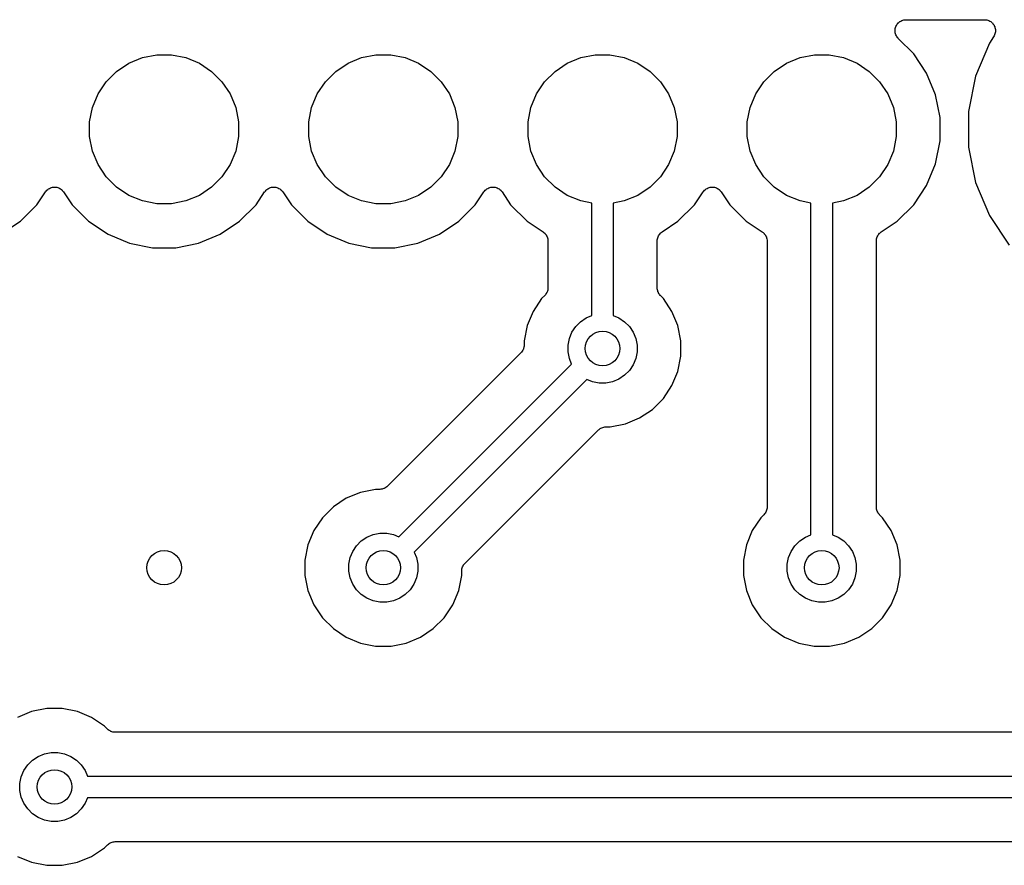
# Model space of a CAD drawing. Extents: x 4.65 to 8.55, y -5.31 to -3.29.
# Tile 27 of 29: x 7.63 to 8.08, y -3.69 to -3.3. Entities that reach past the tile are written whole.
import ezdxf

# ---------------------------------------------------------------- set-up
doc = ezdxf.new("R2010")
doc.units = 0
doc.header["$MEASUREMENT"] = 0
doc.layers.add('BLACK', color=7, linetype='CONTINUOUS')

msp = doc.modelspace()

# ---------------------------------------------------------------- linework, layer by layer
at = {"layer": 'BLACK', "linetype": 'CONTINUOUS'}
for p, q in [((8.03493, -3.30144), (8.0353, -3.30114)), ((8.0353, -3.30114), (8.03567, -3.30084)), ((8.03567, -3.30084), (8.03568, -3.30083)), ((8.03568, -3.30083), (8.03569, -3.30083)), ((8.03569, -3.30083), (8.03611, -3.3006)), ((8.03611, -3.3006), (8.03653, -3.30038)), ((8.03653, -3.30038), (8.03654, -3.30037)), ((8.03654, -3.30037), (8.03655, -3.30037)), ((8.03655, -3.30037), (8.03701, -3.30023)), ((8.03701, -3.30023), (8.03747, -3.3001)), ((8.03747, -3.3001), (8.03748, -3.30009)), ((8.03748, -3.30009), (8.03796, -3.30005)), ((8.03748, -3.30009), (8.03748, -3.30009)), ((8.03796, -3.30005), (8.03844, -3.3)), ((8.03844, -3.3), (8.07424, -3.3)), ((8.07424, -3.3), (8.07429, -3.3)), ((8.07429, -3.3), (8.07429, -3.3)), ((8.07429, -3.3), (8.07429, -3.3)), ((8.07429, -3.3), (8.07431, -3.3)), ((8.07431, -3.3), (8.07479, -3.30005)), ((8.07479, -3.30005), (8.07526, -3.3001)), ((8.07526, -3.3001), (8.07527, -3.30011)), ((8.07527, -3.30011), (8.07528, -3.30011)), ((8.07528, -3.30011), (8.07574, -3.30025)), ((8.07574, -3.30025), (8.07619, -3.3004)), ((8.07619, -3.3004), (8.0762, -3.3004)), ((8.0762, -3.3004), (8.07621, -3.3004)), ((8.07621, -3.3004), (8.07663, -3.30063)), ((8.07663, -3.30063), (8.07705, -3.30086)), ((8.07705, -3.30086), (8.07706, -3.30087)), ((8.07706, -3.30087), (8.07707, -3.30087)), ((8.07707, -3.30087), (8.07743, -3.30118)), ((8.07743, -3.30118), (8.0778, -3.30149)), ((8.03344, -3.30495), (8.03349, -3.30447)), ((8.03344, -3.30496), (8.03344, -3.30495)), ((8.03344, -3.30497), (8.03344, -3.30496)), ((8.03348, -3.30544), (8.03344, -3.30497)), ((8.03352, -3.30592), (8.03348, -3.30544)), ((8.03349, -3.30447), (8.03354, -3.30399)), ((8.03354, -3.30398), (8.03369, -3.30352)), ((8.03354, -3.30399), (8.03354, -3.30398)), ((8.03354, -3.30399), (8.03354, -3.30399)), ((8.03369, -3.30352), (8.03383, -3.30306)), ((8.03383, -3.30306), (8.03383, -3.30305)), ((8.03383, -3.30305), (8.03384, -3.30305)), ((8.03384, -3.30305), (8.03407, -3.30263)), ((8.03407, -3.30263), (8.03429, -3.3022)), ((8.03429, -3.3022), (8.0343, -3.3022)), ((8.0343, -3.30219), (8.03461, -3.30182)), ((8.0343, -3.3022), (8.0343, -3.30219)), ((8.03461, -3.30182), (8.03492, -3.30145)), ((8.03492, -3.30145), (8.03493, -3.30144)), ((8.03492, -3.30145), (8.03492, -3.30145)), ((8.0778, -3.30149), (8.0778, -3.30149)), ((8.0778, -3.30149), (8.07781, -3.3015)), ((8.07781, -3.3015), (8.07811, -3.30188)), ((8.07811, -3.30188), (8.07841, -3.30224)), ((8.07841, -3.30224), (8.07842, -3.30225)), ((8.07842, -3.30225), (8.07842, -3.30226)), ((8.07842, -3.30226), (8.07865, -3.30269)), ((8.07865, -3.30269), (8.07887, -3.30311)), ((8.07887, -3.30311), (8.07887, -3.30312)), ((8.07887, -3.30312), (8.07888, -3.30313)), ((8.07888, -3.30313), (8.07901, -3.30358)), ((8.07901, -3.30358), (8.07915, -3.30404)), ((8.07919, -3.30551), (8.07914, -3.30598)), ((8.07915, -3.30404), (8.07915, -3.30405)), ((8.07915, -3.30405), (8.07915, -3.30406)), ((8.07915, -3.30406), (8.0792, -3.30454)), ((8.07924, -3.30503), (8.07919, -3.30551)), ((8.0792, -3.30454), (8.07924, -3.30501)), ((8.07924, -3.30501), (8.07924, -3.30502)), ((8.07924, -3.30502), (8.07924, -3.30503)), ((8.03353, -3.30593), (8.03352, -3.30592)), ((8.03353, -3.30594), (8.03353, -3.30593)), ((8.03366, -3.30639), (8.03353, -3.30594)), ((8.0338, -3.30686), (8.03366, -3.30639)), ((8.0338, -3.30687), (8.0338, -3.30686)), ((8.0338, -3.30686), (8.0338, -3.30686)), ((8.03402, -3.3073), (8.0338, -3.30687)), ((8.03425, -3.30772), (8.03402, -3.3073)), ((8.03425, -3.30773), (8.03425, -3.30772)), ((8.03425, -3.30774), (8.03425, -3.30773)), ((8.03456, -3.30811), (8.03425, -3.30774)), ((8.03485, -3.30849), (8.03456, -3.30811)), ((8.03487, -3.3085), (8.03485, -3.30849)), ((8.0349, -3.30854), (8.03487, -3.3085)), ((8.03487, -3.3085), (8.03487, -3.3085)), ((8.03487, -3.3085), (8.03487, -3.3085)), ((8.04194, -3.31558), (8.0349, -3.30854)), ((8.0784, -3.30778), (8.07645, -3.31069)), ((8.07862, -3.30736), (8.0784, -3.30778)), ((8.07885, -3.30694), (8.07862, -3.30736)), ((8.07886, -3.30692), (8.07885, -3.30693)), ((8.07885, -3.30693), (8.07885, -3.30694)), ((8.079, -3.30647), (8.07886, -3.30692)), ((8.07914, -3.30601), (8.079, -3.30647)), ((8.07914, -3.30598), (8.07914, -3.30599)), ((8.07914, -3.30599), (8.07914, -3.30601)), ((8.07645, -3.31069), (8.0702, -3.32579)), ((7.68389, -3.31987), (7.69008, -3.31731)), ((7.69008, -3.31731), (7.69665, -3.316)), ((7.69665, -3.316), (7.70335, -3.316)), ((7.70335, -3.316), (7.70992, -3.31731)), ((7.70992, -3.31731), (7.71611, -3.31987)), ((7.78389, -3.31987), (7.79008, -3.31731)), ((7.79008, -3.31731), (7.79665, -3.316)), ((7.79665, -3.316), (7.80335, -3.316)), ((7.80335, -3.316), (7.80992, -3.31731)), ((7.80992, -3.31731), (7.81611, -3.31987)), ((7.88389, -3.31987), (7.89008, -3.31731)), ((7.89008, -3.31731), (7.89665, -3.316)), ((7.89665, -3.316), (7.90335, -3.316)), ((7.90335, -3.316), (7.90992, -3.31731)), ((7.90992, -3.31731), (7.91611, -3.31987)), ((7.98389, -3.31987), (7.99008, -3.31731)), ((7.99008, -3.31731), (7.99665, -3.316)), ((7.99665, -3.316), (8.00335, -3.316)), ((8.00335, -3.316), (8.00992, -3.31731)), ((8.00992, -3.31731), (8.01611, -3.31987)), ((8.04785, -3.32442), (8.04194, -3.31558)), ((7.67359, -3.32833), (7.67833, -3.32359)), ((7.67833, -3.32359), (7.68389, -3.31987)), ((7.71611, -3.31987), (7.72167, -3.32359)), ((7.72167, -3.32359), (7.72641, -3.32833)), ((7.77359, -3.32833), (7.77833, -3.32359)), ((7.77833, -3.32359), (7.78389, -3.31987)), ((7.81611, -3.31987), (7.82167, -3.32359)), ((7.82167, -3.32359), (7.82641, -3.32833)), ((7.87359, -3.32833), (7.87833, -3.32359)), ((7.87833, -3.32359), (7.88389, -3.31987)), ((7.91611, -3.31987), (7.92167, -3.32359)), ((7.92167, -3.32359), (7.92641, -3.32833)), ((7.97359, -3.32833), (7.97833, -3.32359)), ((7.97833, -3.32359), (7.98389, -3.31987)), ((8.01611, -3.31987), (8.02167, -3.32359)), ((8.02167, -3.32359), (8.02641, -3.32833)), ((8.05192, -3.33425), (8.04785, -3.32442)), ((8.0702, -3.32579), (8.06701, -3.34183)), ((7.66987, -3.33389), (7.67359, -3.32833)), ((7.72641, -3.32833), (7.73013, -3.33389)), ((7.76987, -3.33389), (7.77359, -3.32833)), ((7.82641, -3.32833), (7.83013, -3.33389)), ((7.86987, -3.33389), (7.87359, -3.32833)), ((7.92641, -3.32833), (7.93013, -3.33389)), ((7.96987, -3.33389), (7.97359, -3.32833)), ((8.02641, -3.32833), (8.03013, -3.33389)), ((7.66731, -3.34008), (7.66987, -3.33389)), ((7.73013, -3.33389), (7.73269, -3.34008)), ((7.76731, -3.34008), (7.76987, -3.33389)), ((7.83013, -3.33389), (7.83269, -3.34008)), ((7.86731, -3.34008), (7.86987, -3.33389)), ((7.93013, -3.33389), (7.93269, -3.34008)), ((7.96731, -3.34008), (7.96987, -3.33389)), ((8.03013, -3.33389), (8.03269, -3.34008)), ((8.054, -3.34468), (8.05192, -3.33425)), ((7.666, -3.34665), (7.66731, -3.34008)), ((7.73269, -3.34008), (7.734, -3.34665)), ((7.766, -3.34665), (7.76731, -3.34008)), ((7.83269, -3.34008), (7.834, -3.34665)), ((7.866, -3.34665), (7.86731, -3.34008)), ((7.93269, -3.34008), (7.934, -3.34665)), ((7.966, -3.34665), (7.96731, -3.34008)), ((8.03269, -3.34008), (8.034, -3.34665)), ((8.054, -3.35532), (8.054, -3.34468)), ((8.06701, -3.34183), (8.06701, -3.35817)), ((7.666, -3.35335), (7.666, -3.34665)), ((7.734, -3.34665), (7.734, -3.35335)), ((7.766, -3.35335), (7.766, -3.34665)), ((7.834, -3.34665), (7.834, -3.35335)), ((7.866, -3.35335), (7.866, -3.34665)), ((7.934, -3.34665), (7.934, -3.35335)), ((7.966, -3.35335), (7.966, -3.34665)), ((8.034, -3.34665), (8.034, -3.35335)), ((7.66731, -3.35992), (7.666, -3.35335)), ((7.734, -3.35335), (7.73269, -3.35992)), ((7.76731, -3.35992), (7.766, -3.35335)), ((7.834, -3.35335), (7.83269, -3.35992)), ((7.86731, -3.35992), (7.866, -3.35335)), ((7.934, -3.35335), (7.93269, -3.35992)), ((7.96731, -3.35992), (7.966, -3.35335)), ((8.034, -3.35335), (8.03269, -3.35992)), ((8.05192, -3.36575), (8.054, -3.35532)), ((8.06701, -3.35817), (8.0702, -3.37421)), ((7.66987, -3.36611), (7.66731, -3.35992)), ((7.73269, -3.35992), (7.73013, -3.36611)), ((7.76987, -3.36611), (7.76731, -3.35992)), ((7.83269, -3.35992), (7.83013, -3.36611)), ((7.86987, -3.36611), (7.86731, -3.35992)), ((7.93269, -3.35992), (7.93013, -3.36611)), ((7.96987, -3.36611), (7.96731, -3.35992)), ((8.03269, -3.35992), (8.03013, -3.36611)), ((7.67359, -3.37167), (7.66987, -3.36611)), ((7.73013, -3.36611), (7.72641, -3.37167)), ((7.77359, -3.37167), (7.76987, -3.36611)), ((7.83013, -3.36611), (7.82641, -3.37167)), ((7.87359, -3.37167), (7.86987, -3.36611)), ((7.93013, -3.36611), (7.92641, -3.37167)), ((7.97359, -3.37167), (7.96987, -3.36611)), ((8.03013, -3.36611), (8.02641, -3.37167)), ((8.04785, -3.37558), (8.05192, -3.36575)), ((7.67833, -3.37641), (7.67359, -3.37167)), ((7.72641, -3.37167), (7.72167, -3.37641)), ((7.77833, -3.37641), (7.77359, -3.37167)), ((7.82641, -3.37167), (7.82167, -3.37641)), ((7.87833, -3.37641), (7.87359, -3.37167)), ((7.92641, -3.37167), (7.92167, -3.37641)), ((7.97833, -3.37641), (7.97359, -3.37167)), ((8.02641, -3.37167), (8.02167, -3.37641)), ((7.64651, -3.37779), (7.64689, -3.37749)), ((7.64689, -3.37749), (7.64725, -3.37719)), ((7.64725, -3.37719), (7.64726, -3.37718)), ((7.64726, -3.37718), (7.64727, -3.37718)), ((7.64727, -3.37718), (7.64769, -3.37696)), ((7.64769, -3.37696), (7.64811, -3.37674)), ((7.64811, -3.37674), (7.64813, -3.37673)), ((7.64813, -3.37673), (7.64814, -3.37673)), ((7.64814, -3.37673), (7.64859, -3.3766)), ((7.64859, -3.3766), (7.64905, -3.37646)), ((7.64905, -3.37646), (7.64906, -3.37646)), ((7.64906, -3.37646), (7.64908, -3.37645)), ((7.64908, -3.37645), (7.64955, -3.37641)), ((7.64955, -3.37641), (7.65002, -3.37637)), ((7.65002, -3.37637), (7.65003, -3.37637)), ((7.65003, -3.37637), (7.65005, -3.37637)), ((7.65005, -3.37637), (7.65052, -3.37642)), ((7.65052, -3.37642), (7.65099, -3.37647)), ((7.65099, -3.37647), (7.65101, -3.37647)), ((7.65101, -3.37647), (7.65102, -3.37647)), ((7.65102, -3.37647), (7.65147, -3.37661)), ((7.65147, -3.37661), (7.65193, -3.37675)), ((7.65193, -3.37675), (7.65194, -3.37676)), ((7.65194, -3.37676), (7.65195, -3.37676)), ((7.65195, -3.37676), (7.65237, -3.37699)), ((7.65237, -3.37699), (7.65279, -3.37721)), ((7.65279, -3.37721), (7.6528, -3.37722)), ((7.6528, -3.37722), (7.65281, -3.37723)), ((7.65281, -3.37723), (7.65317, -3.37753)), ((7.65317, -3.37753), (7.65354, -3.37783)), ((7.68389, -3.38013), (7.67833, -3.37641)), ((7.72167, -3.37641), (7.71611, -3.38013)), ((7.74651, -3.37779), (7.74689, -3.37749)), ((7.74689, -3.37749), (7.74725, -3.37719)), ((7.74725, -3.37719), (7.74726, -3.37718)), ((7.74726, -3.37718), (7.74727, -3.37718)), ((7.74727, -3.37718), (7.74769, -3.37696)), ((7.74769, -3.37696), (7.74811, -3.37674)), ((7.74811, -3.37674), (7.74813, -3.37673)), ((7.74813, -3.37673), (7.74814, -3.37673)), ((7.74814, -3.37673), (7.74859, -3.3766)), ((7.74859, -3.3766), (7.74905, -3.37646)), ((7.74905, -3.37646), (7.74906, -3.37646)), ((7.74906, -3.37646), (7.74908, -3.37645)), ((7.74908, -3.37645), (7.74955, -3.37641)), ((7.74955, -3.37641), (7.75002, -3.37637)), ((7.75002, -3.37637), (7.75003, -3.37637)), ((7.75003, -3.37637), (7.75005, -3.37637)), ((7.75005, -3.37637), (7.75052, -3.37642)), ((7.75052, -3.37642), (7.75099, -3.37647)), ((7.75099, -3.37647), (7.75101, -3.37647)), ((7.75101, -3.37647), (7.75102, -3.37647)), ((7.75102, -3.37647), (7.75147, -3.37661)), ((7.75147, -3.37661), (7.75193, -3.37675)), ((7.75193, -3.37675), (7.75194, -3.37676)), ((7.75194, -3.37676), (7.75195, -3.37676)), ((7.75195, -3.37676), (7.75237, -3.37699)), ((7.75237, -3.37699), (7.75279, -3.37721)), ((7.75279, -3.37721), (7.7528, -3.37722)), ((7.7528, -3.37722), (7.75281, -3.37723)), ((7.75281, -3.37723), (7.75317, -3.37753)), ((7.75317, -3.37753), (7.75354, -3.37783)), ((7.78389, -3.38013), (7.77833, -3.37641)), ((7.82167, -3.37641), (7.81611, -3.38013)), ((7.84651, -3.37779), (7.84689, -3.37749)), ((7.84689, -3.37749), (7.84725, -3.37719)), ((7.84725, -3.37719), (7.84726, -3.37718)), ((7.84726, -3.37718), (7.84727, -3.37718)), ((7.84727, -3.37718), (7.84769, -3.37696)), ((7.84769, -3.37696), (7.84811, -3.37674)), ((7.84811, -3.37674), (7.84813, -3.37673)), ((7.84813, -3.37673), (7.84814, -3.37673)), ((7.84814, -3.37673), (7.84859, -3.3766)), ((7.84859, -3.3766), (7.84905, -3.37646)), ((7.84905, -3.37646), (7.84906, -3.37646)), ((7.84906, -3.37646), (7.84908, -3.37645)), ((7.84908, -3.37645), (7.84955, -3.37641)), ((7.84955, -3.37641), (7.85002, -3.37637)), ((7.85002, -3.37637), (7.85003, -3.37637)), ((7.85003, -3.37637), (7.85005, -3.37637)), ((7.85005, -3.37637), (7.85052, -3.37642)), ((7.85052, -3.37642), (7.85099, -3.37647)), ((7.85099, -3.37647), (7.85101, -3.37647)), ((7.85101, -3.37647), (7.85102, -3.37647)), ((7.85102, -3.37647), (7.85147, -3.37661)), ((7.85147, -3.37661), (7.85193, -3.37675)), ((7.85193, -3.37675), (7.85194, -3.37676)), ((7.85194, -3.37676), (7.85195, -3.37676)), ((7.85195, -3.37676), (7.85237, -3.37699)), ((7.85237, -3.37699), (7.85279, -3.37721)), ((7.85279, -3.37721), (7.8528, -3.37722)), ((7.8528, -3.37722), (7.85281, -3.37723)), ((7.85281, -3.37723), (7.85317, -3.37753)), ((7.85317, -3.37753), (7.85354, -3.37783)), ((7.88389, -3.38013), (7.87833, -3.37641)), ((7.92167, -3.37641), (7.91611, -3.38013)), ((7.94651, -3.37779), (7.94689, -3.37749)), ((7.94689, -3.37749), (7.94725, -3.37719)), ((7.94725, -3.37719), (7.94726, -3.37718)), ((7.94726, -3.37718), (7.94727, -3.37718)), ((7.94727, -3.37718), (7.94769, -3.37696)), ((7.94769, -3.37696), (7.94811, -3.37674)), ((7.94811, -3.37674), (7.94813, -3.37673)), ((7.94813, -3.37673), (7.94814, -3.37673)), ((7.94814, -3.37673), (7.94859, -3.3766)), ((7.94859, -3.3766), (7.94905, -3.37646)), ((7.94905, -3.37646), (7.94906, -3.37646)), ((7.94906, -3.37646), (7.94908, -3.37645)), ((7.94908, -3.37645), (7.94955, -3.37641)), ((7.94955, -3.37641), (7.95002, -3.37637)), ((7.95002, -3.37637), (7.95003, -3.37637)), ((7.95003, -3.37637), (7.95005, -3.37637)), ((7.95005, -3.37637), (7.95052, -3.37642)), ((7.95052, -3.37642), (7.95099, -3.37647)), ((7.95099, -3.37647), (7.95101, -3.37647)), ((7.95101, -3.37647), (7.95102, -3.37647)), ((7.95102, -3.37647), (7.95147, -3.37661)), ((7.95147, -3.37661), (7.95193, -3.37675)), ((7.95193, -3.37675), (7.95194, -3.37676)), ((7.95194, -3.37676), (7.95195, -3.37676)), ((7.95195, -3.37676), (7.95237, -3.37699)), ((7.95237, -3.37699), (7.95279, -3.37721)), ((7.95279, -3.37721), (7.9528, -3.37722)), ((7.9528, -3.37722), (7.95281, -3.37723)), ((7.95281, -3.37723), (7.95317, -3.37753)), ((7.95317, -3.37753), (7.95354, -3.37783)), ((7.98389, -3.38013), (7.97833, -3.37641)), ((8.02167, -3.37641), (8.01611, -3.38013)), ((8.04194, -3.38442), (8.04785, -3.37558)), ((8.0702, -3.37421), (8.07645, -3.38931)), ((7.64194, -3.38442), (7.64584, -3.37859)), ((7.64584, -3.37859), (7.64587, -3.37855)), ((7.64587, -3.37855), (7.64588, -3.37853)), ((7.64587, -3.37855), (7.64587, -3.37855)), ((7.64587, -3.37855), (7.64587, -3.37855)), ((7.64588, -3.37853), (7.64619, -3.37816)), ((7.64619, -3.37816), (7.64649, -3.3778)), ((7.64649, -3.3778), (7.6465, -3.3778)), ((7.6465, -3.3778), (7.64651, -3.37779)), ((7.65354, -3.37783), (7.65355, -3.37784)), ((7.65355, -3.37784), (7.65356, -3.37785)), ((7.65356, -3.37785), (7.65386, -3.37822)), ((7.65386, -3.37822), (7.65416, -3.37859)), ((7.65416, -3.37859), (7.65806, -3.38442)), ((7.69008, -3.38269), (7.68389, -3.38013)), ((7.71611, -3.38013), (7.70992, -3.38269)), ((7.74194, -3.38442), (7.74584, -3.37859)), ((7.74584, -3.37859), (7.74587, -3.37855)), ((7.74587, -3.37855), (7.74588, -3.37853)), ((7.74587, -3.37855), (7.74587, -3.37855)), ((7.74587, -3.37855), (7.74587, -3.37855)), ((7.74588, -3.37853), (7.74619, -3.37816)), ((7.74619, -3.37816), (7.74649, -3.3778)), ((7.74649, -3.3778), (7.7465, -3.3778)), ((7.7465, -3.3778), (7.74651, -3.37779)), ((7.75354, -3.37783), (7.75355, -3.37784)), ((7.75355, -3.37784), (7.75356, -3.37785)), ((7.75356, -3.37785), (7.75386, -3.37822)), ((7.75386, -3.37822), (7.75416, -3.37859)), ((7.75416, -3.37859), (7.75806, -3.38442)), ((7.79008, -3.38269), (7.78389, -3.38013)), ((7.81611, -3.38013), (7.80992, -3.38269)), ((7.84194, -3.38442), (7.84584, -3.37859)), ((7.84584, -3.37859), (7.84587, -3.37855)), ((7.84587, -3.37855), (7.84588, -3.37853)), ((7.84587, -3.37855), (7.84587, -3.37855)), ((7.84587, -3.37855), (7.84587, -3.37855)), ((7.84588, -3.37853), (7.84619, -3.37816)), ((7.84619, -3.37816), (7.84649, -3.3778)), ((7.84649, -3.3778), (7.8465, -3.3778)), ((7.8465, -3.3778), (7.84651, -3.37779)), ((7.85354, -3.37783), (7.85355, -3.37784)), ((7.85355, -3.37784), (7.85356, -3.37785)), ((7.85356, -3.37785), (7.85386, -3.37822)), ((7.85386, -3.37822), (7.85416, -3.37859)), ((7.85416, -3.37859), (7.85806, -3.38442)), ((7.89008, -3.38269), (7.88389, -3.38013)), ((7.91611, -3.38013), (7.90992, -3.38269)), ((7.94194, -3.38442), (7.94584, -3.37859)), ((7.94584, -3.37859), (7.94587, -3.37855)), ((7.94587, -3.37855), (7.94588, -3.37853)), ((7.94587, -3.37855), (7.94587, -3.37855)), ((7.94587, -3.37855), (7.94587, -3.37855)), ((7.94588, -3.37853), (7.94619, -3.37816)), ((7.94619, -3.37816), (7.94649, -3.3778)), ((7.94649, -3.3778), (7.9465, -3.3778)), ((7.9465, -3.3778), (7.94651, -3.37779)), ((7.95354, -3.37783), (7.95355, -3.37784)), ((7.95355, -3.37784), (7.95356, -3.37785)), ((7.95356, -3.37785), (7.95386, -3.37822)), ((7.95386, -3.37822), (7.95416, -3.37859)), ((7.95416, -3.37859), (7.95806, -3.38442)), ((7.99008, -3.38269), (7.98389, -3.38013)), ((8.01611, -3.38013), (8.00992, -3.38269)), ((7.63442, -3.39194), (7.64194, -3.38442)), ((7.65806, -3.38442), (7.66558, -3.39194)), ((7.69665, -3.384), (7.69008, -3.38269)), ((7.70335, -3.384), (7.69665, -3.384)), ((7.70992, -3.38269), (7.70335, -3.384)), ((7.73442, -3.39194), (7.74194, -3.38442)), ((7.75806, -3.38442), (7.76558, -3.39194)), ((7.79665, -3.384), (7.79008, -3.38269)), ((7.80335, -3.384), (7.79665, -3.384)), ((7.80992, -3.38269), (7.80335, -3.384)), ((7.83442, -3.39194), (7.84194, -3.38442)), ((7.85806, -3.38442), (7.86558, -3.39194)), ((7.89508, -3.38369), (7.89008, -3.38269)), ((7.89508, -3.43499), (7.89508, -3.38369)), ((7.90992, -3.38269), (7.90492, -3.38369)), ((7.90492, -3.38369), (7.90492, -3.43499)), ((7.93442, -3.39194), (7.94194, -3.38442)), ((7.95806, -3.38442), (7.96558, -3.39194)), ((7.99508, -3.38369), (7.99008, -3.38269)), ((7.99508, -3.53499), (7.99508, -3.38369)), ((8.00992, -3.38269), (8.00492, -3.38369)), ((8.00492, -3.38369), (8.00492, -3.53499)), ((8.03442, -3.39194), (8.04194, -3.38442)), ((8.07645, -3.38931), (8.08554, -3.4029)), ((7.62558, -3.39785), (7.63442, -3.39194)), ((7.66558, -3.39194), (7.67442, -3.39785)), ((7.72558, -3.39785), (7.73442, -3.39194)), ((7.76558, -3.39194), (7.77442, -3.39785)), ((7.82558, -3.39785), (7.83442, -3.39194)), ((7.86558, -3.39194), (7.87286, -3.39681)), ((7.92714, -3.39681), (7.93442, -3.39194)), ((7.96558, -3.39194), (7.97286, -3.39681)), ((8.02714, -3.39681), (8.03442, -3.39194)), ((7.67442, -3.39785), (7.68425, -3.40192)), ((7.71575, -3.40192), (7.72558, -3.39785)), ((7.77442, -3.39785), (7.78425, -3.40192)), ((7.81575, -3.40192), (7.82558, -3.39785)), ((7.87286, -3.39681), (7.87287, -3.39682)), ((7.87287, -3.39682), (7.87287, -3.39682)), ((7.87287, -3.39682), (7.87288, -3.39682)), ((7.87288, -3.39682), (7.87291, -3.39685)), ((7.87291, -3.39685), (7.87327, -3.39715)), ((7.87327, -3.39715), (7.87363, -3.39744)), ((7.87363, -3.39744), (7.87364, -3.39746)), ((7.87364, -3.39746), (7.87366, -3.39748)), ((7.87366, -3.39748), (7.87395, -3.39784)), ((7.87395, -3.39784), (7.87424, -3.3982)), ((7.87424, -3.3982), (7.87425, -3.39822)), ((7.87425, -3.39822), (7.87427, -3.39824)), ((7.87427, -3.39824), (7.87448, -3.39865)), ((7.87448, -3.39865), (7.8747, -3.39906)), ((7.8747, -3.39906), (7.87471, -3.39908)), ((7.87471, -3.39908), (7.87472, -3.39911)), ((7.87472, -3.39911), (7.87485, -3.39955)), ((7.87485, -3.39955), (7.87498, -3.39999)), ((7.87498, -3.39999), (7.87499, -3.40002)), ((7.87499, -3.40002), (7.87499, -3.40004)), ((7.92497, -3.40044), (7.92502, -3.39997)), ((7.92502, -3.39997), (7.92503, -3.39995)), ((7.92503, -3.39993), (7.92517, -3.39948)), ((7.92503, -3.39995), (7.92503, -3.39993)), ((7.92517, -3.39948), (7.92531, -3.39904)), ((7.92531, -3.39904), (7.92532, -3.39902)), ((7.92532, -3.39902), (7.92533, -3.399)), ((7.92533, -3.399), (7.92555, -3.39859)), ((7.92555, -3.39859), (7.92577, -3.39818)), ((7.92577, -3.39818), (7.92578, -3.39816)), ((7.92578, -3.39816), (7.9258, -3.39814)), ((7.9258, -3.39814), (7.92609, -3.39779)), ((7.92609, -3.39779), (7.92639, -3.39743)), ((7.92639, -3.39743), (7.92641, -3.39741)), ((7.92641, -3.39741), (7.92642, -3.39739)), ((7.92642, -3.39739), (7.92678, -3.3971)), ((7.92678, -3.3971), (7.92714, -3.39681)), ((7.97286, -3.39681), (7.97287, -3.39682)), ((7.97287, -3.39682), (7.97287, -3.39682)), ((7.97287, -3.39682), (7.97288, -3.39682)), ((7.97288, -3.39682), (7.97291, -3.39685)), ((7.97291, -3.39685), (7.97327, -3.39715)), ((7.97327, -3.39715), (7.97363, -3.39744)), ((7.97363, -3.39744), (7.97364, -3.39746)), ((7.97364, -3.39746), (7.97366, -3.39748)), ((7.97366, -3.39748), (7.97395, -3.39784)), ((7.97395, -3.39784), (7.97424, -3.3982)), ((7.97424, -3.3982), (7.97425, -3.39822)), ((7.97425, -3.39822), (7.97427, -3.39824)), ((7.97427, -3.39824), (7.97448, -3.39865)), ((7.97448, -3.39865), (7.9747, -3.39906)), ((7.9747, -3.39906), (7.97471, -3.39908)), ((7.97471, -3.39908), (7.97472, -3.39911)), ((7.97472, -3.39911), (7.97485, -3.39955)), ((7.97485, -3.39955), (7.97498, -3.39999)), ((7.97498, -3.39999), (7.97499, -3.40002)), ((7.97499, -3.40002), (7.97499, -3.40004)), ((8.02497, -3.40044), (8.02502, -3.39997)), ((8.02502, -3.39997), (8.02503, -3.39995)), ((8.02503, -3.39993), (8.02517, -3.39948)), ((8.02503, -3.39995), (8.02503, -3.39993)), ((8.02517, -3.39948), (8.02531, -3.39904)), ((8.02531, -3.39904), (8.02532, -3.39902)), ((8.02532, -3.39902), (8.02533, -3.399)), ((8.02533, -3.399), (8.02555, -3.39859)), ((8.02555, -3.39859), (8.02577, -3.39818)), ((8.02577, -3.39818), (8.02578, -3.39816)), ((8.02578, -3.39816), (8.0258, -3.39814)), ((8.0258, -3.39814), (8.02609, -3.39779)), ((8.02609, -3.39779), (8.02639, -3.39743)), ((8.02639, -3.39743), (8.02641, -3.39741)), ((8.02641, -3.39741), (8.02642, -3.39739)), ((8.02642, -3.39739), (8.02678, -3.3971)), ((8.02678, -3.3971), (8.02714, -3.39681)), ((7.68425, -3.40192), (7.69468, -3.404)), ((7.69468, -3.404), (7.70532, -3.404)), ((7.70532, -3.404), (7.71575, -3.40192)), ((7.78425, -3.40192), (7.79468, -3.404)), ((7.79468, -3.404), (7.80532, -3.404)), ((7.80532, -3.404), (7.81575, -3.40192)), ((7.87499, -3.40004), (7.87503, -3.4005)), ((7.87503, -3.4005), (7.87508, -3.40097)), ((7.87508, -3.40097), (7.87508, -3.42229)), ((7.92492, -3.4009), (7.92497, -3.40044)), ((7.92492, -3.40094), (7.92492, -3.4009)), ((7.92492, -3.40095), (7.92492, -3.40094)), ((7.92492, -3.40094), (7.92492, -3.40094)), ((7.92492, -3.40097), (7.92492, -3.40095)), ((7.92492, -3.42229), (7.92492, -3.40097)), ((7.97499, -3.40004), (7.97503, -3.4005)), ((7.97503, -3.4005), (7.97508, -3.40097)), ((7.97508, -3.40097), (7.97508, -3.52229)), ((8.02492, -3.4009), (8.02497, -3.40044)), ((8.02492, -3.40094), (8.02492, -3.4009)), ((8.02492, -3.40095), (8.02492, -3.40094)), ((8.02492, -3.40094), (8.02492, -3.40094)), ((8.02492, -3.40097), (8.02492, -3.40095)), ((8.02492, -3.52229), (8.02492, -3.40097)), ((7.87508, -3.42236), (7.87503, -3.42282)), ((7.87508, -3.42229), (7.87508, -3.42231)), ((7.87508, -3.42231), (7.87508, -3.42231)), ((7.87508, -3.42231), (7.87508, -3.42231)), ((7.87508, -3.42231), (7.87508, -3.42236)), ((7.92497, -3.42275), (7.92492, -3.42229)), ((7.87361, -3.42583), (7.87223, -3.42721)), ((7.87391, -3.42547), (7.87361, -3.42583)), ((7.8742, -3.42512), (7.87391, -3.42547)), ((7.87422, -3.4251), (7.8742, -3.42512)), ((7.87423, -3.42508), (7.87422, -3.4251)), ((7.87445, -3.42467), (7.87423, -3.42508)), ((7.87467, -3.42426), (7.87445, -3.42467)), ((7.87468, -3.42424), (7.87467, -3.42426)), ((7.87469, -3.42422), (7.87468, -3.42424)), ((7.87483, -3.42377), (7.87469, -3.42422)), ((7.87497, -3.42333), (7.87483, -3.42377)), ((7.87498, -3.42328), (7.87497, -3.42331)), ((7.87497, -3.42331), (7.87497, -3.42333)), ((7.87503, -3.42282), (7.87498, -3.42328)), ((7.92501, -3.42321), (7.92497, -3.42275)), ((7.92501, -3.42324), (7.92501, -3.42321)), ((7.92502, -3.42327), (7.92501, -3.42324)), ((7.92515, -3.42371), (7.92502, -3.42327)), ((7.92528, -3.42415), (7.92515, -3.42371)), ((7.92529, -3.42418), (7.92528, -3.42415)), ((7.9253, -3.4242), (7.92529, -3.42418)), ((7.92552, -3.42461), (7.9253, -3.4242)), ((7.92573, -3.42502), (7.92552, -3.42461)), ((7.92574, -3.42504), (7.92573, -3.42502)), ((7.92576, -3.42506), (7.92574, -3.42504)), ((7.92605, -3.42542), (7.92576, -3.42506)), ((7.92634, -3.42578), (7.92605, -3.42542)), ((7.92637, -3.42582), (7.92634, -3.42578)), ((7.92639, -3.42583), (7.92637, -3.42582)), ((7.92637, -3.42582), (7.92637, -3.42582)), ((7.92637, -3.42582), (7.92637, -3.42582)), ((7.92777, -3.42721), (7.92639, -3.42583)), ((7.87223, -3.42721), (7.86832, -3.43307)), ((7.93168, -3.43307), (7.92777, -3.42721)), ((7.86832, -3.43307), (7.86563, -3.43957)), ((7.89254, -3.43604), (7.89508, -3.43499)), ((7.90492, -3.43499), (7.90746, -3.43604)), ((7.93437, -3.43957), (7.93168, -3.43307)), ((7.86563, -3.43957), (7.86425, -3.44648)), ((7.88604, -3.44254), (7.88777, -3.43996)), ((7.88777, -3.43996), (7.88996, -3.43777)), ((7.88996, -3.43777), (7.89254, -3.43604)), ((7.90746, -3.43604), (7.91004, -3.43777)), ((7.91004, -3.43777), (7.91223, -3.43996)), ((7.91223, -3.43996), (7.91396, -3.44254)), ((7.93575, -3.44648), (7.93437, -3.43957)), ((7.88486, -3.44541), (7.88604, -3.44254)), ((7.91396, -3.44254), (7.91514, -3.44541)), ((7.8642, -3.44896), (7.86415, -3.44942)), ((7.86415, -3.44942), (7.86415, -3.44945)), ((7.86425, -3.4485), (7.8642, -3.44896)), ((7.86425, -3.44648), (7.86425, -3.44843)), ((7.86425, -3.44843), (7.86425, -3.44845)), ((7.86425, -3.44845), (7.86425, -3.44845)), ((7.86425, -3.44845), (7.86425, -3.44845)), ((7.86425, -3.44845), (7.86425, -3.4485)), ((7.88425, -3.44845), (7.88486, -3.44541)), ((7.88425, -3.45155), (7.88425, -3.44845)), ((7.91514, -3.44541), (7.91575, -3.44845)), ((7.91575, -3.44845), (7.91575, -3.45155)), ((7.93575, -3.45352), (7.93575, -3.44648)), ((7.86279, -3.45197), (7.80197, -3.51279)), ((7.86308, -3.45161), (7.86279, -3.45197)), ((7.86338, -3.45126), (7.86308, -3.45161)), ((7.86339, -3.45123), (7.86338, -3.45126)), ((7.86341, -3.45121), (7.86339, -3.45123)), ((7.86363, -3.45081), (7.86341, -3.45121)), ((7.86385, -3.4504), (7.86363, -3.45081)), ((7.86386, -3.45038), (7.86385, -3.4504)), ((7.86387, -3.45035), (7.86386, -3.45038)), ((7.864, -3.44991), (7.86387, -3.45035)), ((7.86414, -3.44947), (7.864, -3.44991)), ((7.86415, -3.44945), (7.86414, -3.44947)), ((7.88486, -3.45459), (7.88425, -3.45155)), ((7.91575, -3.45155), (7.91514, -3.45459)), ((7.93437, -3.46043), (7.93575, -3.45352)), ((7.80713, -3.53591), (7.88591, -3.45713)), ((7.88591, -3.45713), (7.88486, -3.45459)), ((7.91396, -3.45746), (7.91223, -3.46004)), ((7.91514, -3.45459), (7.91396, -3.45746)), ((7.91004, -3.46223), (7.90746, -3.46396)), ((7.91223, -3.46004), (7.91004, -3.46223)), ((7.93168, -3.46693), (7.93437, -3.46043)), ((7.89287, -3.46409), (7.81409, -3.54287)), ((7.89541, -3.46514), (7.89287, -3.46409)), ((7.89845, -3.46575), (7.89541, -3.46514)), ((7.90155, -3.46575), (7.89845, -3.46575)), ((7.90459, -3.46514), (7.90155, -3.46575)), ((7.90746, -3.46396), (7.90459, -3.46514)), ((7.92777, -3.47279), (7.93168, -3.46693)), ((7.92279, -3.47777), (7.92777, -3.47279)), ((7.91693, -3.48168), (7.92279, -3.47777)), ((7.90352, -3.48575), (7.91043, -3.48437)), ((7.91043, -3.48437), (7.91693, -3.48168)), ((7.83721, -3.54803), (7.89803, -3.48721)), ((7.89803, -3.48721), (7.89804, -3.4872)), ((7.89804, -3.4872), (7.89808, -3.48716)), ((7.89804, -3.4872), (7.89804, -3.4872)), ((7.89804, -3.4872), (7.89804, -3.4872)), ((7.89808, -3.48716), (7.89844, -3.48687)), ((7.89844, -3.48687), (7.8988, -3.48658)), ((7.8988, -3.48658), (7.89882, -3.48657)), ((7.89882, -3.48657), (7.89884, -3.48655)), ((7.89884, -3.48655), (7.89926, -3.48634)), ((7.89926, -3.48634), (7.89966, -3.48613)), ((7.89966, -3.48613), (7.89969, -3.48612)), ((7.89969, -3.48612), (7.89971, -3.48611)), ((7.89971, -3.48611), (7.90015, -3.48598)), ((7.90015, -3.48598), (7.9006, -3.48584)), ((7.9006, -3.48584), (7.90062, -3.48584)), ((7.90062, -3.48584), (7.90065, -3.48583)), ((7.90065, -3.48583), (7.90111, -3.48579)), ((7.90111, -3.48579), (7.90157, -3.48575)), ((7.90157, -3.48575), (7.90352, -3.48575)), ((7.78957, -3.51563), (7.78307, -3.51832)), ((7.79648, -3.51425), (7.78957, -3.51563)), ((7.79843, -3.51425), (7.79648, -3.51425)), ((7.79889, -3.51421), (7.79843, -3.51425)), ((7.79935, -3.51417), (7.79889, -3.51421)), ((7.79938, -3.51416), (7.79935, -3.51417)), ((7.7994, -3.51416), (7.79938, -3.51416)), ((7.79985, -3.51402), (7.7994, -3.51416)), ((7.80029, -3.51389), (7.79985, -3.51402)), ((7.80031, -3.51388), (7.80029, -3.51389)), ((7.80034, -3.51387), (7.80031, -3.51388)), ((7.80075, -3.51366), (7.80034, -3.51387)), ((7.80116, -3.51345), (7.80075, -3.51366)), ((7.80118, -3.51343), (7.80116, -3.51345)), ((7.8012, -3.51342), (7.80118, -3.51343)), ((7.80156, -3.51312), (7.8012, -3.51342)), ((7.80192, -3.51284), (7.80156, -3.51312)), ((7.80196, -3.5128), (7.80192, -3.51284)), ((7.80197, -3.51279), (7.80196, -3.5128)), ((7.80196, -3.5128), (7.80196, -3.5128)), ((7.80196, -3.5128), (7.80196, -3.5128)), ((7.78307, -3.51832), (7.77721, -3.52223)), ((7.77721, -3.52223), (7.77223, -3.52721)), ((7.97391, -3.52547), (7.97361, -3.52583)), ((7.9742, -3.52512), (7.97391, -3.52547)), ((7.97422, -3.5251), (7.9742, -3.52512)), ((7.97423, -3.52508), (7.97422, -3.5251)), ((7.97445, -3.52467), (7.97423, -3.52508)), ((7.97467, -3.52426), (7.97445, -3.52467)), ((7.97468, -3.52424), (7.97467, -3.52426)), ((7.97469, -3.52422), (7.97468, -3.52424)), ((7.97483, -3.52377), (7.97469, -3.52422)), ((7.97497, -3.52333), (7.97483, -3.52377)), ((7.97498, -3.52328), (7.97497, -3.52331)), ((7.97497, -3.52331), (7.97497, -3.52333)), ((7.97503, -3.52282), (7.97498, -3.52328)), ((7.97508, -3.52236), (7.97503, -3.52282)), ((7.97508, -3.52229), (7.97508, -3.52231)), ((7.97508, -3.52231), (7.97508, -3.52231)), ((7.97508, -3.52231), (7.97508, -3.52231)), ((7.97508, -3.52231), (7.97508, -3.52236)), ((8.02497, -3.52275), (8.02492, -3.52229)), ((8.02501, -3.52321), (8.02497, -3.52275)), ((8.02501, -3.52324), (8.02501, -3.52321)), ((8.02502, -3.52327), (8.02501, -3.52324)), ((8.02515, -3.52371), (8.02502, -3.52327)), ((8.02528, -3.52415), (8.02515, -3.52371)), ((8.02529, -3.52418), (8.02528, -3.52415)), ((8.0253, -3.5242), (8.02529, -3.52418)), ((8.02552, -3.52461), (8.0253, -3.5242)), ((8.02573, -3.52502), (8.02552, -3.52461)), ((8.02574, -3.52504), (8.02573, -3.52502)), ((8.02576, -3.52506), (8.02574, -3.52504)), ((8.02605, -3.52542), (8.02576, -3.52506)), ((8.02634, -3.52578), (8.02605, -3.52542)), ((8.02637, -3.52582), (8.02634, -3.52578)), ((7.77223, -3.52721), (7.76832, -3.53307)), ((7.97223, -3.52721), (7.96832, -3.53307)), ((7.97361, -3.52583), (7.97223, -3.52721)), ((8.02639, -3.52583), (8.02637, -3.52582)), ((8.02637, -3.52582), (8.02637, -3.52582)), ((8.02637, -3.52582), (8.02637, -3.52582)), ((8.02777, -3.52721), (8.02639, -3.52583)), ((8.03168, -3.53307), (8.02777, -3.52721)), ((7.76832, -3.53307), (7.76563, -3.53957)), ((7.79541, -3.53486), (7.79845, -3.53425)), ((7.79845, -3.53425), (7.80155, -3.53425)), ((7.80155, -3.53425), (7.80459, -3.53486)), ((7.96832, -3.53307), (7.96563, -3.53957)), ((8.03437, -3.53957), (8.03168, -3.53307)), ((7.78777, -3.53996), (7.78996, -3.53777)), ((7.78996, -3.53777), (7.79254, -3.53604)), ((7.79254, -3.53604), (7.79541, -3.53486)), ((7.80459, -3.53486), (7.80713, -3.53591)), ((7.98777, -3.53996), (7.98996, -3.53777)), ((7.98996, -3.53777), (7.99254, -3.53604)), ((7.99254, -3.53604), (7.99508, -3.53499)), ((8.00492, -3.53499), (8.00746, -3.53604)), ((8.00746, -3.53604), (8.01004, -3.53777)), ((8.01004, -3.53777), (8.01223, -3.53996)), ((7.76563, -3.53957), (7.76425, -3.54648)), ((7.78486, -3.54541), (7.78604, -3.54254)), ((7.78604, -3.54254), (7.78777, -3.53996)), ((7.81409, -3.54287), (7.81514, -3.54541)), ((7.96563, -3.53957), (7.96425, -3.54648)), ((7.98486, -3.54541), (7.98604, -3.54254)), ((7.98604, -3.54254), (7.98777, -3.53996)), ((8.01223, -3.53996), (8.01396, -3.54254)), ((8.01396, -3.54254), (8.01514, -3.54541)), ((8.03575, -3.54648), (8.03437, -3.53957)), ((7.76425, -3.54648), (7.76425, -3.55352)), ((7.78425, -3.54845), (7.78486, -3.54541)), ((7.81514, -3.54541), (7.81575, -3.54845)), ((7.83692, -3.54839), (7.83721, -3.54803)), ((7.96425, -3.54648), (7.96425, -3.55352)), ((7.98425, -3.54845), (7.98486, -3.54541)), ((8.01514, -3.54541), (8.01575, -3.54845)), ((8.03575, -3.55352), (8.03575, -3.54648)), ((7.78425, -3.55155), (7.78425, -3.54845)), ((7.78486, -3.55459), (7.78425, -3.55155)), ((7.81575, -3.55155), (7.81514, -3.55459)), ((7.81575, -3.54845), (7.81575, -3.55155)), ((7.83575, -3.5515), (7.8358, -3.55104)), ((7.83575, -3.55155), (7.83575, -3.5515)), ((7.83575, -3.55157), (7.83575, -3.55155)), ((7.83575, -3.55155), (7.83575, -3.55155)), ((7.83575, -3.55155), (7.83575, -3.55155)), ((7.83575, -3.55352), (7.83575, -3.55157)), ((7.8358, -3.55104), (7.83585, -3.55058)), ((7.83585, -3.55055), (7.83586, -3.55053)), ((7.83585, -3.55058), (7.83585, -3.55055)), ((7.83586, -3.55053), (7.836, -3.55009)), ((7.836, -3.55009), (7.83613, -3.54965)), ((7.83613, -3.54965), (7.83614, -3.54962)), ((7.83614, -3.54962), (7.83615, -3.5496)), ((7.83615, -3.5496), (7.83638, -3.54919)), ((7.83638, -3.54919), (7.83659, -3.54879)), ((7.83659, -3.54879), (7.83661, -3.54877)), ((7.83661, -3.54877), (7.83662, -3.54874)), ((7.83662, -3.54874), (7.83692, -3.54839)), ((7.98425, -3.55155), (7.98425, -3.54845)), ((7.98486, -3.55459), (7.98425, -3.55155)), ((8.01575, -3.55155), (8.01514, -3.55459)), ((8.01575, -3.54845), (8.01575, -3.55155)), ((7.76425, -3.55352), (7.76563, -3.56043)), ((7.78604, -3.55746), (7.78486, -3.55459)), ((7.81514, -3.55459), (7.81396, -3.55746)), ((7.83437, -3.56043), (7.83575, -3.55352)), ((7.96425, -3.55352), (7.96563, -3.56043)), ((7.98604, -3.55746), (7.98486, -3.55459)), ((8.01514, -3.55459), (8.01396, -3.55746)), ((8.03437, -3.56043), (8.03575, -3.55352)), ((7.76563, -3.56043), (7.76832, -3.56693)), ((7.78777, -3.56004), (7.78604, -3.55746)), ((7.78996, -3.56223), (7.78777, -3.56004)), ((7.81223, -3.56004), (7.81004, -3.56223)), ((7.81396, -3.55746), (7.81223, -3.56004)), ((7.83168, -3.56693), (7.83437, -3.56043)), ((7.96563, -3.56043), (7.96832, -3.56693)), ((7.98777, -3.56004), (7.98604, -3.55746)), ((7.98996, -3.56223), (7.98777, -3.56004)), ((8.01223, -3.56004), (8.01004, -3.56223)), ((8.01396, -3.55746), (8.01223, -3.56004)), ((8.03168, -3.56693), (8.03437, -3.56043)), ((7.79254, -3.56396), (7.78996, -3.56223)), ((7.79541, -3.56514), (7.79254, -3.56396)), ((7.79845, -3.56575), (7.79541, -3.56514)), ((7.80155, -3.56575), (7.79845, -3.56575)), ((7.80459, -3.56514), (7.80155, -3.56575)), ((7.80746, -3.56396), (7.80459, -3.56514)), ((7.81004, -3.56223), (7.80746, -3.56396)), ((7.99254, -3.56396), (7.98996, -3.56223)), ((7.99541, -3.56514), (7.99254, -3.56396)), ((7.99845, -3.56575), (7.99541, -3.56514)), ((8.00155, -3.56575), (7.99845, -3.56575)), ((8.00459, -3.56514), (8.00155, -3.56575)), ((8.00746, -3.56396), (8.00459, -3.56514)), ((8.01004, -3.56223), (8.00746, -3.56396)), ((7.76832, -3.56693), (7.77223, -3.57279)), ((7.82777, -3.57279), (7.83168, -3.56693)), ((7.96832, -3.56693), (7.97223, -3.57279)), ((8.02777, -3.57279), (8.03168, -3.56693)), ((7.77223, -3.57279), (7.77721, -3.57777)), ((7.82279, -3.57777), (7.82777, -3.57279)), ((7.97223, -3.57279), (7.97721, -3.57777)), ((8.02279, -3.57777), (8.02777, -3.57279)), ((7.77721, -3.57777), (7.78307, -3.58168)), ((7.81693, -3.58168), (7.82279, -3.57777)), ((7.97721, -3.57777), (7.98307, -3.58168)), ((8.01693, -3.58168), (8.02279, -3.57777)), ((7.78307, -3.58168), (7.78957, -3.58437)), ((7.81043, -3.58437), (7.81693, -3.58168)), ((7.98307, -3.58168), (7.98957, -3.58437)), ((8.01043, -3.58437), (8.01693, -3.58168)), ((7.78957, -3.58437), (7.79648, -3.58575)), ((7.79648, -3.58575), (7.80352, -3.58575)), ((7.80352, -3.58575), (7.81043, -3.58437)), ((7.98957, -3.58437), (7.99648, -3.58575)), ((7.99648, -3.58575), (8.00352, -3.58575)), ((8.00352, -3.58575), (8.01043, -3.58437)), ((7.64648, -3.61425), (7.63957, -3.61563)), ((7.65352, -3.61425), (7.64648, -3.61425)), ((7.66043, -3.61563), (7.65352, -3.61425)), ((7.63957, -3.61563), (7.63307, -3.61832)), ((7.66693, -3.61832), (7.66043, -3.61563)), ((7.67279, -3.62223), (7.66693, -3.61832)), ((7.67417, -3.62361), (7.67279, -3.62223)), ((7.67453, -3.62391), (7.67417, -3.62361)), ((7.67488, -3.6242), (7.67453, -3.62391)), ((7.6749, -3.62422), (7.67488, -3.6242)), ((7.67492, -3.62423), (7.6749, -3.62422)), ((7.67533, -3.62445), (7.67492, -3.62423)), ((7.67574, -3.62467), (7.67533, -3.62445)), ((7.67576, -3.62468), (7.67574, -3.62467)), ((7.67578, -3.62469), (7.67576, -3.62468)), ((7.67622, -3.62483), (7.67578, -3.62469)), ((7.67667, -3.62497), (7.67622, -3.62483)), ((7.67669, -3.62497), (7.67667, -3.62497)), ((7.67672, -3.62498), (7.67669, -3.62497)), ((7.67717, -3.62503), (7.67672, -3.62498)), ((7.67764, -3.62508), (7.67717, -3.62503)), ((7.67769, -3.62508), (7.67764, -3.62508)), ((7.67771, -3.62508), (7.67769, -3.62508)), ((7.67769, -3.62508), (7.67769, -3.62508)), ((7.67769, -3.62508), (7.67769, -3.62508)), ((8.08761, -3.62508), (7.67771, -3.62508)), ((7.63777, -3.63996), (7.63996, -3.63777)), ((7.63996, -3.63777), (7.64254, -3.63604)), ((7.64254, -3.63604), (7.64541, -3.63486)), ((7.64541, -3.63486), (7.64845, -3.63425)), ((7.64845, -3.63425), (7.65155, -3.63425)), ((7.65155, -3.63425), (7.65459, -3.63486)), ((7.65459, -3.63486), (7.65746, -3.63604)), ((7.65746, -3.63604), (7.66004, -3.63777)), ((7.66004, -3.63777), (7.66223, -3.63996)), ((7.63486, -3.64541), (7.63604, -3.64254)), ((7.63604, -3.64254), (7.63777, -3.63996)), ((7.66223, -3.63996), (7.66396, -3.64254)), ((7.66396, -3.64254), (7.66501, -3.64508)), ((7.63425, -3.64845), (7.63486, -3.64541)), ((7.66501, -3.64508), (8.09796, -3.64508)), ((7.63425, -3.65155), (7.63425, -3.64845)), ((7.63486, -3.65459), (7.63425, -3.65155)), ((7.63604, -3.65746), (7.63486, -3.65459)), ((7.66501, -3.65492), (7.66396, -3.65746)), ((8.09976, -3.65492), (7.66501, -3.65492)), ((7.63777, -3.66004), (7.63604, -3.65746)), ((7.63996, -3.66223), (7.63777, -3.66004)), ((7.66223, -3.66004), (7.66004, -3.66223)), ((7.66396, -3.65746), (7.66223, -3.66004)), ((7.64254, -3.66396), (7.63996, -3.66223)), ((7.64541, -3.66514), (7.64254, -3.66396)), ((7.65746, -3.66396), (7.65459, -3.66514)), ((7.66004, -3.66223), (7.65746, -3.66396)), ((7.64845, -3.66575), (7.64541, -3.66514)), ((7.65155, -3.66575), (7.64845, -3.66575)), ((7.65459, -3.66514), (7.65155, -3.66575)), ((7.66693, -3.68168), (7.67279, -3.67777)), ((7.67279, -3.67777), (7.67417, -3.67639)), ((7.67417, -3.67639), (7.67418, -3.67637)), ((7.67418, -3.67637), (7.67422, -3.67634)), ((7.67418, -3.67637), (7.67418, -3.67637)), ((7.67418, -3.67637), (7.67418, -3.67637)), ((7.67422, -3.67634), (7.67458, -3.67605)), ((7.67458, -3.67605), (7.67494, -3.67576)), ((7.67494, -3.67576), (7.67496, -3.67574)), ((7.67496, -3.67574), (7.67498, -3.67573)), ((7.67498, -3.67573), (7.67539, -3.67552)), ((7.67539, -3.67552), (7.6758, -3.6753)), ((7.6758, -3.6753), (7.67582, -3.67529)), ((7.67582, -3.67529), (7.67585, -3.67528)), ((7.67585, -3.67528), (7.67629, -3.67515)), ((7.67629, -3.67515), (7.67673, -3.67502)), ((7.67673, -3.67502), (7.67676, -3.67501)), ((7.67676, -3.67501), (7.67679, -3.67501)), ((7.67679, -3.67501), (7.67724, -3.67497)), ((7.67724, -3.67497), (7.67771, -3.67492)), ((7.67771, -3.67492), (8.09853, -3.67492)), ((7.63307, -3.68168), (7.63957, -3.68437)), ((7.66043, -3.68437), (7.66693, -3.68168)), ((7.63957, -3.68437), (7.64648, -3.68575)), ((7.64648, -3.68575), (7.65352, -3.68575)), ((7.65352, -3.68575), (7.66043, -3.68437))]:
    msp.add_line(p, q, dxfattribs=at)
at = {"layer": 'BLACK'}
for centre in [(7.9, -3.45), (7.7, -3.55), (7.8, -3.55), (8, -3.55), (7.65, -3.65)]:
    msp.add_circle(centre, 0.00787, dxfattribs=at)

doc.saveas('drawing.dxf')
